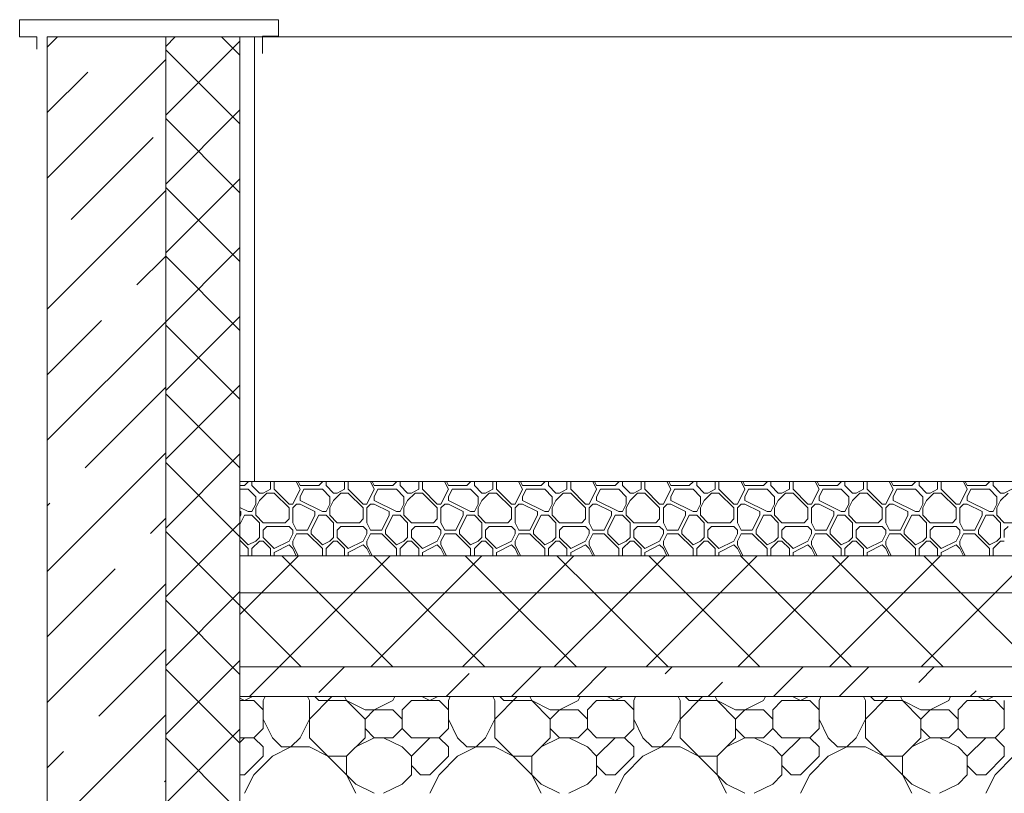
# Model space of a CAD drawing. Header units: millimetres. Extents: x 53645 to 137188, y 78097 to 135542.
# Tile 152 of 256: x 90982 to 92310, y 109860 to 110903. Entities that reach past the tile are written whole.
import ezdxf

# ---------------------------------------------------------------- set-up
doc = ezdxf.new("R2010")
doc.units = ezdxf.units.MM
doc.layers.add('hatch', color=7, linetype='Continuous', lineweight=5)
doc.layers.add('Wall2', color=40, linetype='Continuous', lineweight=5)

msp = doc.modelspace()

# ---------------------------------------------------------------- linework, layer by layer
at = {"layer": 'hatch', "color": 251, "lineweight": 0, "ltscale": 100}
for points in [[(91018.8, 110866.1), (91032.8, 110880)], [(91018.8, 110689.3), (91178.8, 110849.3)], [(91018.8, 110777.7), (91073.6, 110832.4)], [(91051.5, 110633.6), (91162, 110744)], [(91018.8, 110512.5), (91178.8, 110672.5)], [(91139.9, 110545.2), (91178.8, 110584.1)], [(91018.8, 110424.1), (91092.2, 110497.4)], [(91018.8, 110335.7), (91178.8, 110495.7)], [(91070.1, 110298.6), (91178.8, 110407.3)], [(91018.8, 110158.9), (91178.8, 110318.9)], [(91018.8, 110247.3), (91022.4, 110250.8)], [(91158.5, 110210.2), (91178.8, 110230.6)], [(91018.8, 110070.6), (91110.7, 110162.4)], [(91018.8, 109982.2), (91178.8, 110142.2)], [(91088.6, 109963.6), (91178.8, 110053.8)], [(91018.8, 109805.4), (91178.8, 109965.4)], [(91018.8, 109893.8), (91040.9, 109915.8)], [(91177, 109875.2), (91178.8, 109877)]]:
    msp.add_lwpolyline(points, dxfattribs=at)
at = {"layer": 'hatch', "color": 251, "ltscale": 100}
for points in [[(91018.8, 110880), (91178.8, 110880)], [(91178.8, 110880), (91178.8, 109760)], [(91278.8, 110180), (91278.8, 110280)], [(91285.2, 110274.6), (91290.2, 110279.6)], [(91290.2, 110279.6), (91290.2, 110280)], [(91295.2, 110274.6), (91295.2, 110280)], [(91320.2, 110269.6), (91320.2, 110280)], [(91325.2, 110269.6), (91325.2, 110280)], [(91360.2, 110269.6), (91355, 110280)], [(91360.2, 110274.6), (91357.5, 110280)], [(91385.2, 110274.6), (91390.2, 110279.6)], [(91390.2, 110279.6), (91390.2, 110280)], [(91395.2, 110274.6), (91395.2, 110280)], [(91420.2, 110269.6), (91420.2, 110280)], [(91425.2, 110269.6), (91425.2, 110280)], [(91460.2, 110269.6), (91455, 110280)], [(91460.2, 110274.6), (91457.5, 110280)], [(91485.2, 110274.6), (91490.2, 110279.6)], [(91490.2, 110279.6), (91490.2, 110280)], [(91495.2, 110274.6), (91495.2, 110280)], [(91520.2, 110269.6), (91520.2, 110280)], [(91525.2, 110269.6), (91525.2, 110280)], [(91560.2, 110269.6), (91555, 110280)], [(91560.2, 110274.6), (91557.5, 110280)], [(91585.2, 110274.6), (91590.2, 110279.6)], [(91590.2, 110279.6), (91590.2, 110280)], [(91595.2, 110274.6), (91595.2, 110280)], [(91620.2, 110269.6), (91620.2, 110280)], [(91625.2, 110269.6), (91625.2, 110280)], [(91660.2, 110269.6), (91655, 110280)], [(91660.2, 110274.6), (91657.5, 110280)], [(91685.2, 110274.6), (91690.2, 110279.6)], [(91690.2, 110279.6), (91690.2, 110280)], [(91695.2, 110274.6), (91695.2, 110280)], [(91720.2, 110269.6), (91720.2, 110280)], [(91725.2, 110269.6), (91725.2, 110280)], [(91760.2, 110269.6), (91755, 110280)], [(91760.2, 110274.6), (91757.5, 110280)], [(91785.2, 110274.6), (91790.2, 110279.6)], [(91790.2, 110279.6), (91790.2, 110280)], [(91795.2, 110274.6), (91795.2, 110280)], [(91820.2, 110269.6), (91820.2, 110280)], [(91825.2, 110269.6), (91825.2, 110280)], [(91860.2, 110269.6), (91855, 110280)], [(91860.2, 110274.6), (91857.5, 110280)], [(91885.2, 110274.6), (91890.2, 110279.6)], [(91890.2, 110279.6), (91890.2, 110280)], [(91895.2, 110274.6), (91895.2, 110280)], [(91920.2, 110269.6), (91920.2, 110280)], [(91925.2, 110269.6), (91925.2, 110280)], [(91960.2, 110269.6), (91955, 110280)], [(91960.2, 110274.6), (91957.5, 110280)], [(91985.2, 110274.6), (91990.2, 110279.6)], [(91990.2, 110279.6), (91990.2, 110280)], [(91995.2, 110274.6), (91995.2, 110280)], [(92020.2, 110269.6), (92020.2, 110280)], [(92025.2, 110269.6), (92025.2, 110280)], [(92060.2, 110269.6), (92055, 110280)], [(92060.2, 110274.6), (92057.5, 110280)], [(92085.2, 110274.6), (92090.2, 110279.6)], [(92090.2, 110279.6), (92090.2, 110280)], [(92095.2, 110274.6), (92095.2, 110280)], [(92120.2, 110269.6), (92120.2, 110280)], [(92125.2, 110269.6), (92125.2, 110280)], [(92160.2, 110269.6), (92155, 110280)], [(92160.2, 110274.6), (92157.5, 110280)], [(92185.2, 110274.6), (92190.2, 110279.6)], [(92190.2, 110279.6), (92190.2, 110280)], [(92195.2, 110274.6), (92195.2, 110280)], [(92220.2, 110269.6), (92220.2, 110280)], [(92225.2, 110269.6), (92225.2, 110280)], [(92260.2, 110269.6), (92255, 110280)], [(92260.2, 110274.6), (92257.5, 110280)], [(92285.2, 110274.6), (92290.2, 110279.6)], [(92290.2, 110279.6), (92290.2, 110280)], [(92295.2, 110274.6), (92295.2, 110280)], [(91278.8, 110274.6), (91285.2, 110274.6)], [(91278.8, 110269.6), (91290.2, 110269.6)], [(91300.2, 110259.6), (91290.2, 110269.6)], [(91305.2, 110264.6), (91295.2, 110274.6)], [(91310.2, 110264.6), (91320.2, 110269.6)], [(91345.2, 110249.6), (91325.2, 110269.6)], [(91350.2, 110249.6), (91360.2, 110269.6)], [(91360.2, 110274.6), (91385.2, 110274.6)], [(91360.2, 110259.6), (91365.2, 110269.6)], [(91365.2, 110269.6), (91390.2, 110269.6)], [(91400.2, 110259.6), (91390.2, 110269.6)], [(91405.2, 110264.6), (91395.2, 110274.6)], [(91410.2, 110264.6), (91420.2, 110269.6)], [(91445.2, 110249.6), (91425.2, 110269.6)], [(91450.2, 110249.6), (91460.2, 110269.6)], [(91460.2, 110274.6), (91485.2, 110274.6)], [(91460.2, 110259.6), (91465.2, 110269.6)], [(91465.2, 110269.6), (91490.2, 110269.6)], [(91500.2, 110259.6), (91490.2, 110269.6)], [(91505.2, 110264.6), (91495.2, 110274.6)], [(91510.2, 110264.6), (91520.2, 110269.6)], [(91545.2, 110249.6), (91525.2, 110269.6)], [(91550.2, 110249.6), (91560.2, 110269.6)], [(91560.2, 110274.6), (91585.2, 110274.6)], [(91560.2, 110259.6), (91565.2, 110269.6)], [(91565.2, 110269.6), (91590.2, 110269.6)], [(91600.2, 110259.6), (91590.2, 110269.6)], [(91605.2, 110264.6), (91595.2, 110274.6)], [(91610.2, 110264.6), (91620.2, 110269.6)], [(91645.2, 110249.6), (91625.2, 110269.6)], [(91650.2, 110249.6), (91660.2, 110269.6)], [(91660.2, 110274.6), (91685.2, 110274.6)], [(91660.2, 110259.6), (91665.2, 110269.6)], [(91665.2, 110269.6), (91690.2, 110269.6)], [(91700.2, 110259.6), (91690.2, 110269.6)], [(91705.2, 110264.6), (91695.2, 110274.6)], [(91710.2, 110264.6), (91720.2, 110269.6)], [(91745.2, 110249.6), (91725.2, 110269.6)], [(91750.2, 110249.6), (91760.2, 110269.6)], [(91760.2, 110274.6), (91785.2, 110274.6)], [(91760.2, 110259.6), (91765.2, 110269.6)], [(91765.2, 110269.6), (91790.2, 110269.6)], [(91800.2, 110259.6), (91790.2, 110269.6)], [(91805.2, 110264.6), (91795.2, 110274.6)], [(91810.2, 110264.6), (91820.2, 110269.6)], [(91845.2, 110249.6), (91825.2, 110269.6)], [(91850.2, 110249.6), (91860.2, 110269.6)], [(91860.2, 110274.6), (91885.2, 110274.6)], [(91860.2, 110259.6), (91865.2, 110269.6)], [(91865.2, 110269.6), (91890.2, 110269.6)], [(91900.2, 110259.6), (91890.2, 110269.6)], [(91905.2, 110264.6), (91895.2, 110274.6)], [(91910.2, 110264.6), (91920.2, 110269.6)], [(91945.2, 110249.6), (91925.2, 110269.6)], [(91950.2, 110249.6), (91960.2, 110269.6)], [(91960.2, 110274.6), (91985.2, 110274.6)], [(91960.2, 110259.6), (91965.2, 110269.6)], [(91965.2, 110269.6), (91990.2, 110269.6)], [(92000.2, 110259.6), (91990.2, 110269.6)], [(92005.2, 110264.6), (91995.2, 110274.6)], [(92010.2, 110264.6), (92020.2, 110269.6)], [(92045.2, 110249.6), (92025.2, 110269.6)], [(92050.2, 110249.6), (92060.2, 110269.6)], [(92060.2, 110274.6), (92085.2, 110274.6)], [(92060.2, 110259.6), (92065.2, 110269.6)], [(92065.2, 110269.6), (92090.2, 110269.6)], [(92100.2, 110259.6), (92090.2, 110269.6)], [(92105.2, 110264.6), (92095.2, 110274.6)], [(92110.2, 110264.6), (92120.2, 110269.6)], [(92145.2, 110249.6), (92125.2, 110269.6)], [(92150.2, 110249.6), (92160.2, 110269.6)], [(92160.2, 110274.6), (92185.2, 110274.6)], [(92160.2, 110259.6), (92165.2, 110269.6)], [(92165.2, 110269.6), (92190.2, 110269.6)], [(92200.2, 110259.6), (92190.2, 110269.6)], [(92205.2, 110264.6), (92195.2, 110274.6)], [(92210.2, 110264.6), (92220.2, 110269.6)], [(92245.2, 110249.6), (92225.2, 110269.6)], [(92250.2, 110249.6), (92260.2, 110269.6)], [(92260.2, 110274.6), (92285.2, 110274.6)], [(92260.2, 110259.6), (92265.2, 110269.6)], [(92265.2, 110269.6), (92290.2, 110269.6)], [(92300.2, 110259.6), (92290.2, 110269.6)], [(92305.2, 110264.6), (92295.2, 110274.6)], [(92310.2, 110264.6), (92320.2, 110269.6)], [(91300.2, 110249.6), (91300.2, 110259.6)], [(91300.2, 110244.6), (91305.2, 110254.6)], [(91305.2, 110264.6), (91310.2, 110264.6)], [(91305.2, 110254.6), (91315.2, 110264.6)], [(91315.2, 110264.6), (91325.2, 110264.6)], [(91345.2, 110244.6), (91325.2, 110264.6)], [(91360.2, 110254.6), (91360.2, 110259.6)], [(91390.2, 110239.6), (91360.2, 110254.6)], [(91400.2, 110249.6), (91400.2, 110259.6)], [(91400.2, 110244.6), (91405.2, 110254.6)], [(91405.2, 110264.6), (91410.2, 110264.6)], [(91405.2, 110254.6), (91415.2, 110264.6)], [(91415.2, 110264.6), (91425.2, 110264.6)], [(91445.2, 110244.6), (91425.2, 110264.6)], [(91460.2, 110254.6), (91460.2, 110259.6)], [(91490.2, 110239.6), (91460.2, 110254.6)], [(91500.2, 110249.6), (91500.2, 110259.6)], [(91500.2, 110244.6), (91505.2, 110254.6)], [(91505.2, 110264.6), (91510.2, 110264.6)], [(91505.2, 110254.6), (91515.2, 110264.6)], [(91515.2, 110264.6), (91525.2, 110264.6)], [(91545.2, 110244.6), (91525.2, 110264.6)], [(91560.2, 110254.6), (91560.2, 110259.6)], [(91590.2, 110239.6), (91560.2, 110254.6)], [(91600.2, 110249.6), (91600.2, 110259.6)], [(91600.2, 110244.6), (91605.2, 110254.6)], [(91605.2, 110264.6), (91610.2, 110264.6)], [(91605.2, 110254.6), (91615.2, 110264.6)], [(91615.2, 110264.6), (91625.2, 110264.6)], [(91645.2, 110244.6), (91625.2, 110264.6)], [(91660.2, 110254.6), (91660.2, 110259.6)], [(91690.2, 110239.6), (91660.2, 110254.6)], [(91700.2, 110249.6), (91700.2, 110259.6)], [(91700.2, 110244.6), (91705.2, 110254.6)], [(91705.2, 110264.6), (91710.2, 110264.6)], [(91705.2, 110254.6), (91715.2, 110264.6)], [(91715.2, 110264.6), (91725.2, 110264.6)], [(91745.2, 110244.6), (91725.2, 110264.6)], [(91760.2, 110254.6), (91760.2, 110259.6)], [(91790.2, 110239.6), (91760.2, 110254.6)], [(91800.2, 110249.6), (91800.2, 110259.6)], [(91800.2, 110244.6), (91805.2, 110254.6)], [(91805.2, 110264.6), (91810.2, 110264.6)], [(91805.2, 110254.6), (91815.2, 110264.6)], [(91815.2, 110264.6), (91825.2, 110264.6)], [(91845.2, 110244.6), (91825.2, 110264.6)], [(91860.2, 110254.6), (91860.2, 110259.6)], [(91890.2, 110239.6), (91860.2, 110254.6)], [(91900.2, 110249.6), (91900.2, 110259.6)], [(91900.2, 110244.6), (91905.2, 110254.6)], [(91905.2, 110264.6), (91910.2, 110264.6)], [(91905.2, 110254.6), (91915.2, 110264.6)], [(91915.2, 110264.6), (91925.2, 110264.6)], [(91945.2, 110244.6), (91925.2, 110264.6)], [(91960.2, 110254.6), (91960.2, 110259.6)], [(91990.2, 110239.6), (91960.2, 110254.6)], [(92000.2, 110249.6), (92000.2, 110259.6)], [(92000.2, 110244.6), (92005.2, 110254.6)], [(92005.2, 110264.6), (92010.2, 110264.6)], [(92005.2, 110254.6), (92015.2, 110264.6)], [(92015.2, 110264.6), (92025.2, 110264.6)], [(92045.2, 110244.6), (92025.2, 110264.6)], [(92060.2, 110254.6), (92060.2, 110259.6)], [(92090.2, 110239.6), (92060.2, 110254.6)], [(92100.2, 110249.6), (92100.2, 110259.6)], [(92100.2, 110244.6), (92105.2, 110254.6)], [(92105.2, 110264.6), (92110.2, 110264.6)], [(92105.2, 110254.6), (92115.2, 110264.6)], [(92115.2, 110264.6), (92125.2, 110264.6)], [(92145.2, 110244.6), (92125.2, 110264.6)], [(92160.2, 110254.6), (92160.2, 110259.6)], [(92190.2, 110239.6), (92160.2, 110254.6)], [(92200.2, 110249.6), (92200.2, 110259.6)], [(92200.2, 110244.6), (92205.2, 110254.6)], [(92205.2, 110264.6), (92210.2, 110264.6)], [(92205.2, 110254.6), (92215.2, 110264.6)], [(92215.2, 110264.6), (92225.2, 110264.6)], [(92245.2, 110244.6), (92225.2, 110264.6)], [(92260.2, 110254.6), (92260.2, 110259.6)], [(92290.2, 110239.6), (92260.2, 110254.6)], [(92300.2, 110249.6), (92300.2, 110259.6)], [(92300.2, 110244.6), (92305.2, 110254.6)], [(92305.2, 110264.6), (92310.2, 110264.6)], [(92305.2, 110254.6), (92315.2, 110264.6)], [(91290.2, 110239.6), (91278.8, 110245.3)], [(91280.2, 110239.6), (91278.8, 110240.3)], [(91280.2, 110234.6), (91280.2, 110239.6)], [(91290.2, 110239.6), (91295.2, 110239.6)], [(91295.2, 110239.6), (91300.2, 110249.6)], [(91295.2, 110239.6), (91300.2, 110249.6)], [(91300.2, 110234.6), (91300.2, 110244.6)], [(91345.2, 110249.6), (91350.2, 110249.6)], [(91345.2, 110229.6), (91345.2, 110244.6)], [(91350.2, 110244.6), (91355.2, 110249.6)], [(91350.2, 110224.6), (91350.2, 110244.6)], [(91355.2, 110249.6), (91360.2, 110249.6)], [(91380.2, 110239.6), (91360.2, 110249.6)], [(91380.2, 110234.6), (91380.2, 110239.6)], [(91390.2, 110239.6), (91395.2, 110239.6)], [(91395.2, 110239.6), (91400.2, 110249.6)], [(91395.2, 110239.6), (91400.2, 110249.6)], [(91400.2, 110234.6), (91400.2, 110244.6)], [(91445.2, 110249.6), (91450.2, 110249.6)], [(91445.2, 110229.6), (91445.2, 110244.6)], [(91450.2, 110244.6), (91455.2, 110249.6)], [(91450.2, 110224.6), (91450.2, 110244.6)], [(91455.2, 110249.6), (91460.2, 110249.6)], [(91480.2, 110239.6), (91460.2, 110249.6)], [(91480.2, 110234.6), (91480.2, 110239.6)], [(91490.2, 110239.6), (91495.2, 110239.6)], [(91495.2, 110239.6), (91500.2, 110249.6)], [(91495.2, 110239.6), (91500.2, 110249.6)], [(91500.2, 110234.6), (91500.2, 110244.6)], [(91545.2, 110249.6), (91550.2, 110249.6)], [(91545.2, 110229.6), (91545.2, 110244.6)], [(91550.2, 110244.6), (91555.2, 110249.6)], [(91550.2, 110224.6), (91550.2, 110244.6)], [(91555.2, 110249.6), (91560.2, 110249.6)], [(91580.2, 110239.6), (91560.2, 110249.6)], [(91580.2, 110234.6), (91580.2, 110239.6)], [(91590.2, 110239.6), (91595.2, 110239.6)], [(91595.2, 110239.6), (91600.2, 110249.6)], [(91595.2, 110239.6), (91600.2, 110249.6)], [(91600.2, 110234.6), (91600.2, 110244.6)], [(91645.2, 110249.6), (91650.2, 110249.6)], [(91645.2, 110229.6), (91645.2, 110244.6)], [(91650.2, 110244.6), (91655.2, 110249.6)], [(91650.2, 110224.6), (91650.2, 110244.6)], [(91655.2, 110249.6), (91660.2, 110249.6)], [(91680.2, 110239.6), (91660.2, 110249.6)], [(91680.2, 110234.6), (91680.2, 110239.6)], [(91690.2, 110239.6), (91695.2, 110239.6)], [(91695.2, 110239.6), (91700.2, 110249.6)], [(91695.2, 110239.6), (91700.2, 110249.6)], [(91700.2, 110234.6), (91700.2, 110244.6)], [(91745.2, 110249.6), (91750.2, 110249.6)], [(91745.2, 110229.6), (91745.2, 110244.6)], [(91750.2, 110244.6), (91755.2, 110249.6)], [(91750.2, 110224.6), (91750.2, 110244.6)], [(91755.2, 110249.6), (91760.2, 110249.6)], [(91780.2, 110239.6), (91760.2, 110249.6)], [(91780.2, 110234.6), (91780.2, 110239.6)], [(91790.2, 110239.6), (91795.2, 110239.6)], [(91795.2, 110239.6), (91800.2, 110249.6)], [(91795.2, 110239.6), (91800.2, 110249.6)], [(91800.2, 110234.6), (91800.2, 110244.6)], [(91845.2, 110249.6), (91850.2, 110249.6)], [(91845.2, 110229.6), (91845.2, 110244.6)], [(91850.2, 110244.6), (91855.2, 110249.6)], [(91850.2, 110224.6), (91850.2, 110244.6)], [(91855.2, 110249.6), (91860.2, 110249.6)], [(91880.2, 110239.6), (91860.2, 110249.6)], [(91880.2, 110234.6), (91880.2, 110239.6)], [(91890.2, 110239.6), (91895.2, 110239.6)], [(91895.2, 110239.6), (91900.2, 110249.6)], [(91895.2, 110239.6), (91900.2, 110249.6)], [(91900.2, 110234.6), (91900.2, 110244.6)], [(91945.2, 110249.6), (91950.2, 110249.6)], [(91945.2, 110229.6), (91945.2, 110244.6)], [(91950.2, 110244.6), (91955.2, 110249.6)], [(91950.2, 110224.6), (91950.2, 110244.6)], [(91955.2, 110249.6), (91960.2, 110249.6)], [(91980.2, 110239.6), (91960.2, 110249.6)], [(91980.2, 110234.6), (91980.2, 110239.6)], [(91990.2, 110239.6), (91995.2, 110239.6)], [(91995.2, 110239.6), (92000.2, 110249.6)], [(91995.2, 110239.6), (92000.2, 110249.6)], [(92000.2, 110234.6), (92000.2, 110244.6)], [(92045.2, 110249.6), (92050.2, 110249.6)], [(92045.2, 110229.6), (92045.2, 110244.6)], [(92050.2, 110244.6), (92055.2, 110249.6)], [(92050.2, 110224.6), (92050.2, 110244.6)], [(92055.2, 110249.6), (92060.2, 110249.6)], [(92080.2, 110239.6), (92060.2, 110249.6)], [(92080.2, 110234.6), (92080.2, 110239.6)], [(92090.2, 110239.6), (92095.2, 110239.6)], [(92095.2, 110239.6), (92100.2, 110249.6)], [(92095.2, 110239.6), (92100.2, 110249.6)], [(92100.2, 110234.6), (92100.2, 110244.6)], [(92145.2, 110249.6), (92150.2, 110249.6)], [(92145.2, 110229.6), (92145.2, 110244.6)], [(92150.2, 110244.6), (92155.2, 110249.6)], [(92150.2, 110224.6), (92150.2, 110244.6)], [(92155.2, 110249.6), (92160.2, 110249.6)], [(92180.2, 110239.6), (92160.2, 110249.6)], [(92180.2, 110234.6), (92180.2, 110239.6)], [(92190.2, 110239.6), (92195.2, 110239.6)], [(92195.2, 110239.6), (92200.2, 110249.6)], [(92195.2, 110239.6), (92200.2, 110249.6)], [(92200.2, 110234.6), (92200.2, 110244.6)], [(92245.2, 110249.6), (92250.2, 110249.6)], [(92245.2, 110229.6), (92245.2, 110244.6)], [(92250.2, 110244.6), (92255.2, 110249.6)], [(92250.2, 110224.6), (92250.2, 110244.6)], [(92255.2, 110249.6), (92260.2, 110249.6)], [(92280.2, 110239.6), (92260.2, 110249.6)], [(92280.2, 110234.6), (92280.2, 110239.6)], [(92290.2, 110239.6), (92295.2, 110239.6)], [(92295.2, 110239.6), (92300.2, 110249.6)], [(92295.2, 110239.6), (92300.2, 110249.6)], [(92300.2, 110234.6), (92300.2, 110244.6)], [(91278.8, 110222), (91285.2, 110234.6)], [(91278.8, 110232), (91280.2, 110234.6)], [(91285.2, 110234.6), (91295.2, 110234.6)], [(91305.2, 110224.6), (91295.2, 110234.6)], [(91310.2, 110224.6), (91300.2, 110234.6)], [(91340.2, 110224.6), (91345.2, 110229.6)], [(91370.2, 110214.6), (91380.2, 110234.6)], [(91375.2, 110214.6), (91385.2, 110234.6)], [(91385.2, 110234.6), (91395.2, 110234.6)], [(91405.2, 110224.6), (91395.2, 110234.6)], [(91410.2, 110224.6), (91400.2, 110234.6)], [(91440.2, 110224.6), (91445.2, 110229.6)], [(91470.2, 110214.6), (91480.2, 110234.6)], [(91475.2, 110214.6), (91485.2, 110234.6)], [(91485.2, 110234.6), (91495.2, 110234.6)], [(91505.2, 110224.6), (91495.2, 110234.6)], [(91510.2, 110224.6), (91500.2, 110234.6)], [(91540.2, 110224.6), (91545.2, 110229.6)], [(91570.2, 110214.6), (91580.2, 110234.6)], [(91575.2, 110214.6), (91585.2, 110234.6)], [(91585.2, 110234.6), (91595.2, 110234.6)], [(91605.2, 110224.6), (91595.2, 110234.6)], [(91610.2, 110224.6), (91600.2, 110234.6)], [(91640.2, 110224.6), (91645.2, 110229.6)], [(91670.2, 110214.6), (91680.2, 110234.6)], [(91675.2, 110214.6), (91685.2, 110234.6)], [(91685.2, 110234.6), (91695.2, 110234.6)], [(91705.2, 110224.6), (91695.2, 110234.6)], [(91710.2, 110224.6), (91700.2, 110234.6)], [(91740.2, 110224.6), (91745.2, 110229.6)], [(91770.2, 110214.6), (91780.2, 110234.6)], [(91775.2, 110214.6), (91785.2, 110234.6)], [(91785.2, 110234.6), (91795.2, 110234.6)], [(91805.2, 110224.6), (91795.2, 110234.6)], [(91810.2, 110224.6), (91800.2, 110234.6)], [(91840.2, 110224.6), (91845.2, 110229.6)], [(91870.2, 110214.6), (91880.2, 110234.6)], [(91875.2, 110214.6), (91885.2, 110234.6)], [(91885.2, 110234.6), (91895.2, 110234.6)], [(91905.2, 110224.6), (91895.2, 110234.6)], [(91910.2, 110224.6), (91900.2, 110234.6)], [(91940.2, 110224.6), (91945.2, 110229.6)], [(91970.2, 110214.6), (91980.2, 110234.6)], [(91975.2, 110214.6), (91985.2, 110234.6)], [(91985.2, 110234.6), (91995.2, 110234.6)], [(92005.2, 110224.6), (91995.2, 110234.6)], [(92010.2, 110224.6), (92000.2, 110234.6)], [(92040.2, 110224.6), (92045.2, 110229.6)], [(92070.2, 110214.6), (92080.2, 110234.6)], [(92075.2, 110214.6), (92085.2, 110234.6)], [(92085.2, 110234.6), (92095.2, 110234.6)], [(92105.2, 110224.6), (92095.2, 110234.6)], [(92110.2, 110224.6), (92100.2, 110234.6)], [(92140.2, 110224.6), (92145.2, 110229.6)], [(92170.2, 110214.6), (92180.2, 110234.6)], [(92175.2, 110214.6), (92185.2, 110234.6)], [(92185.2, 110234.6), (92195.2, 110234.6)], [(92205.2, 110224.6), (92195.2, 110234.6)], [(92210.2, 110224.6), (92200.2, 110234.6)], [(92240.2, 110224.6), (92245.2, 110229.6)], [(92270.2, 110214.6), (92280.2, 110234.6)], [(92275.2, 110214.6), (92285.2, 110234.6)], [(92285.2, 110234.6), (92295.2, 110234.6)], [(92305.2, 110224.6), (92295.2, 110234.6)], [(92310.2, 110224.6), (92300.2, 110234.6)], [(91305.2, 110204.6), (91305.2, 110224.6)], [(91310.2, 110224.6), (91340.2, 110224.6)], [(91310.2, 110214.6), (91315.2, 110219.6)], [(91310.2, 110204.6), (91310.2, 110214.6)], [(91315.2, 110219.6), (91345.2, 110219.6)], [(91350.2, 110214.6), (91345.2, 110219.6)], [(91355.2, 110214.6), (91350.2, 110224.6)], [(91350.2, 110209.6), (91350.2, 110214.6)], [(91355.2, 110214.6), (91370.2, 110214.6)], [(91375.2, 110209.6), (91375.2, 110214.6)], [(91405.2, 110204.6), (91405.2, 110224.6)], [(91410.2, 110224.6), (91440.2, 110224.6)], [(91410.2, 110214.6), (91415.2, 110219.6)], [(91410.2, 110204.6), (91410.2, 110214.6)], [(91415.2, 110219.6), (91445.2, 110219.6)], [(91450.2, 110214.6), (91445.2, 110219.6)], [(91455.2, 110214.6), (91450.2, 110224.6)], [(91450.2, 110209.6), (91450.2, 110214.6)], [(91455.2, 110214.6), (91470.2, 110214.6)], [(91475.2, 110209.6), (91475.2, 110214.6)], [(91505.2, 110204.6), (91505.2, 110224.6)], [(91510.2, 110224.6), (91540.2, 110224.6)], [(91510.2, 110214.6), (91515.2, 110219.6)], [(91510.2, 110204.6), (91510.2, 110214.6)], [(91515.2, 110219.6), (91545.2, 110219.6)], [(91550.2, 110214.6), (91545.2, 110219.6)], [(91555.2, 110214.6), (91550.2, 110224.6)], [(91550.2, 110209.6), (91550.2, 110214.6)], [(91555.2, 110214.6), (91570.2, 110214.6)], [(91575.2, 110209.6), (91575.2, 110214.6)], [(91605.2, 110204.6), (91605.2, 110224.6)], [(91610.2, 110224.6), (91640.2, 110224.6)], [(91610.2, 110214.6), (91615.2, 110219.6)], [(91610.2, 110204.6), (91610.2, 110214.6)], [(91615.2, 110219.6), (91645.2, 110219.6)], [(91650.2, 110214.6), (91645.2, 110219.6)], [(91655.2, 110214.6), (91650.2, 110224.6)], [(91650.2, 110209.6), (91650.2, 110214.6)], [(91655.2, 110214.6), (91670.2, 110214.6)], [(91675.2, 110209.6), (91675.2, 110214.6)], [(91705.2, 110204.6), (91705.2, 110224.6)], [(91710.2, 110224.6), (91740.2, 110224.6)], [(91710.2, 110214.6), (91715.2, 110219.6)], [(91710.2, 110204.6), (91710.2, 110214.6)], [(91715.2, 110219.6), (91745.2, 110219.6)], [(91750.2, 110214.6), (91745.2, 110219.6)], [(91755.2, 110214.6), (91750.2, 110224.6)], [(91750.2, 110209.6), (91750.2, 110214.6)], [(91755.2, 110214.6), (91770.2, 110214.6)], [(91775.2, 110209.6), (91775.2, 110214.6)], [(91805.2, 110204.6), (91805.2, 110224.6)], [(91810.2, 110224.6), (91840.2, 110224.6)], [(91810.2, 110214.6), (91815.2, 110219.6)], [(91810.2, 110204.6), (91810.2, 110214.6)], [(91815.2, 110219.6), (91845.2, 110219.6)], [(91850.2, 110214.6), (91845.2, 110219.6)], [(91855.2, 110214.6), (91850.2, 110224.6)], [(91850.2, 110209.6), (91850.2, 110214.6)], [(91855.2, 110214.6), (91870.2, 110214.6)], [(91875.2, 110209.6), (91875.2, 110214.6)], [(91905.2, 110204.6), (91905.2, 110224.6)], [(91910.2, 110224.6), (91940.2, 110224.6)], [(91910.2, 110214.6), (91915.2, 110219.6)], [(91910.2, 110204.6), (91910.2, 110214.6)], [(91915.2, 110219.6), (91945.2, 110219.6)], [(91950.2, 110214.6), (91945.2, 110219.6)], [(91955.2, 110214.6), (91950.2, 110224.6)], [(91950.2, 110209.6), (91950.2, 110214.6)], [(91955.2, 110214.6), (91970.2, 110214.6)], [(91975.2, 110209.6), (91975.2, 110214.6)], [(92005.2, 110204.6), (92005.2, 110224.6)], [(92010.2, 110224.6), (92040.2, 110224.6)], [(92010.2, 110214.6), (92015.2, 110219.6)], [(92010.2, 110204.6), (92010.2, 110214.6)], [(92015.2, 110219.6), (92045.2, 110219.6)], [(92050.2, 110214.6), (92045.2, 110219.6)], [(92055.2, 110214.6), (92050.2, 110224.6)], [(92050.2, 110209.6), (92050.2, 110214.6)], [(92055.2, 110214.6), (92070.2, 110214.6)], [(92075.2, 110209.6), (92075.2, 110214.6)], [(92105.2, 110204.6), (92105.2, 110224.6)], [(92110.2, 110224.6), (92140.2, 110224.6)], [(92110.2, 110214.6), (92115.2, 110219.6)], [(92110.2, 110204.6), (92110.2, 110214.6)], [(92115.2, 110219.6), (92145.2, 110219.6)], [(92150.2, 110214.6), (92145.2, 110219.6)], [(92155.2, 110214.6), (92150.2, 110224.6)], [(92150.2, 110209.6), (92150.2, 110214.6)], [(92155.2, 110214.6), (92170.2, 110214.6)], [(92175.2, 110209.6), (92175.2, 110214.6)], [(92205.2, 110204.6), (92205.2, 110224.6)], [(92210.2, 110224.6), (92240.2, 110224.6)], [(92210.2, 110214.6), (92215.2, 110219.6)], [(92210.2, 110204.6), (92210.2, 110214.6)], [(92215.2, 110219.6), (92245.2, 110219.6)], [(92250.2, 110214.6), (92245.2, 110219.6)], [(92255.2, 110214.6), (92250.2, 110224.6)], [(92250.2, 110209.6), (92250.2, 110214.6)], [(92255.2, 110214.6), (92270.2, 110214.6)], [(92275.2, 110209.6), (92275.2, 110214.6)], [(92305.2, 110204.6), (92305.2, 110224.6)], [(92310.2, 110224.6), (92340.2, 110224.6)], [(92310.2, 110214.6), (92315.2, 110219.6)], [(92310.2, 110204.6), (92310.2, 110214.6)], [(91290.2, 110194.6), (91278.8, 110205.9)], [(91290.2, 110189.6), (91278.8, 110200.9)], [(91290.2, 110194.6), (91300.2, 110199.6)], [(91295.2, 110189.6), (91305.2, 110199.6)], [(91300.2, 110199.6), (91305.2, 110204.6)], [(91305.2, 110199.6), (91310.2, 110199.6)], [(91325.2, 110189.6), (91310.2, 110204.6)], [(91320.2, 110189.6), (91310.2, 110199.6)], [(91325.2, 110189.6), (91345.2, 110199.6)], [(91345.2, 110199.6), (91350.2, 110209.6)], [(91350.2, 110199.6), (91355.2, 110209.6)], [(91350.2, 110194.6), (91350.2, 110199.6)], [(91355.2, 110209.6), (91370.2, 110209.6)], [(91390.2, 110189.6), (91370.2, 110209.6)], [(91390.2, 110194.6), (91375.2, 110209.6)], [(91390.2, 110194.6), (91400.2, 110199.6)], [(91395.2, 110189.6), (91405.2, 110199.6)], [(91400.2, 110199.6), (91405.2, 110204.6)], [(91405.2, 110199.6), (91410.2, 110199.6)], [(91425.2, 110189.6), (91410.2, 110204.6)], [(91420.2, 110189.6), (91410.2, 110199.6)], [(91425.2, 110189.6), (91445.2, 110199.6)], [(91445.2, 110199.6), (91450.2, 110209.6)], [(91450.2, 110199.6), (91455.2, 110209.6)], [(91450.2, 110194.6), (91450.2, 110199.6)], [(91455.2, 110209.6), (91470.2, 110209.6)], [(91490.2, 110189.6), (91470.2, 110209.6)], [(91490.2, 110194.6), (91475.2, 110209.6)], [(91490.2, 110194.6), (91500.2, 110199.6)], [(91495.2, 110189.6), (91505.2, 110199.6)], [(91500.2, 110199.6), (91505.2, 110204.6)], [(91505.2, 110199.6), (91510.2, 110199.6)], [(91525.2, 110189.6), (91510.2, 110204.6)], [(91520.2, 110189.6), (91510.2, 110199.6)], [(91525.2, 110189.6), (91545.2, 110199.6)], [(91545.2, 110199.6), (91550.2, 110209.6)], [(91550.2, 110199.6), (91555.2, 110209.6)], [(91550.2, 110194.6), (91550.2, 110199.6)], [(91555.2, 110209.6), (91570.2, 110209.6)], [(91590.2, 110189.6), (91570.2, 110209.6)], [(91590.2, 110194.6), (91575.2, 110209.6)], [(91590.2, 110194.6), (91600.2, 110199.6)], [(91595.2, 110189.6), (91605.2, 110199.6)], [(91600.2, 110199.6), (91605.2, 110204.6)], [(91605.2, 110199.6), (91610.2, 110199.6)], [(91625.2, 110189.6), (91610.2, 110204.6)], [(91620.2, 110189.6), (91610.2, 110199.6)], [(91625.2, 110189.6), (91645.2, 110199.6)], [(91645.2, 110199.6), (91650.2, 110209.6)], [(91650.2, 110199.6), (91655.2, 110209.6)], [(91650.2, 110194.6), (91650.2, 110199.6)], [(91655.2, 110209.6), (91670.2, 110209.6)], [(91690.2, 110189.6), (91670.2, 110209.6)], [(91690.2, 110194.6), (91675.2, 110209.6)], [(91690.2, 110194.6), (91700.2, 110199.6)], [(91695.2, 110189.6), (91705.2, 110199.6)], [(91700.2, 110199.6), (91705.2, 110204.6)], [(91705.2, 110199.6), (91710.2, 110199.6)], [(91725.2, 110189.6), (91710.2, 110204.6)], [(91720.2, 110189.6), (91710.2, 110199.6)], [(91725.2, 110189.6), (91745.2, 110199.6)], [(91745.2, 110199.6), (91750.2, 110209.6)], [(91750.2, 110199.6), (91755.2, 110209.6)], [(91750.2, 110194.6), (91750.2, 110199.6)], [(91755.2, 110209.6), (91770.2, 110209.6)], [(91790.2, 110189.6), (91770.2, 110209.6)], [(91790.2, 110194.6), (91775.2, 110209.6)], [(91790.2, 110194.6), (91800.2, 110199.6)], [(91795.2, 110189.6), (91805.2, 110199.6)], [(91800.2, 110199.6), (91805.2, 110204.6)], [(91805.2, 110199.6), (91810.2, 110199.6)], [(91825.2, 110189.6), (91810.2, 110204.6)], [(91820.2, 110189.6), (91810.2, 110199.6)], [(91825.2, 110189.6), (91845.2, 110199.6)], [(91845.2, 110199.6), (91850.2, 110209.6)], [(91850.2, 110199.6), (91855.2, 110209.6)], [(91850.2, 110194.6), (91850.2, 110199.6)], [(91855.2, 110209.6), (91870.2, 110209.6)], [(91890.2, 110189.6), (91870.2, 110209.6)], [(91890.2, 110194.6), (91875.2, 110209.6)], [(91890.2, 110194.6), (91900.2, 110199.6)], [(91895.2, 110189.6), (91905.2, 110199.6)], [(91900.2, 110199.6), (91905.2, 110204.6)], [(91905.2, 110199.6), (91910.2, 110199.6)], [(91925.2, 110189.6), (91910.2, 110204.6)], [(91920.2, 110189.6), (91910.2, 110199.6)], [(91925.2, 110189.6), (91945.2, 110199.6)], [(91945.2, 110199.6), (91950.2, 110209.6)], [(91950.2, 110199.6), (91955.2, 110209.6)], [(91950.2, 110194.6), (91950.2, 110199.6)], [(91955.2, 110209.6), (91970.2, 110209.6)], [(91990.2, 110189.6), (91970.2, 110209.6)], [(91990.2, 110194.6), (91975.2, 110209.6)], [(91990.2, 110194.6), (92000.2, 110199.6)], [(91995.2, 110189.6), (92005.2, 110199.6)], [(92000.2, 110199.6), (92005.2, 110204.6)], [(92005.2, 110199.6), (92010.2, 110199.6)], [(92025.2, 110189.6), (92010.2, 110204.6)], [(92020.2, 110189.6), (92010.2, 110199.6)], [(92025.2, 110189.6), (92045.2, 110199.6)], [(92045.2, 110199.6), (92050.2, 110209.6)], [(92050.2, 110199.6), (92055.2, 110209.6)], [(92050.2, 110194.6), (92050.2, 110199.6)], [(92055.2, 110209.6), (92070.2, 110209.6)], [(92090.2, 110189.6), (92070.2, 110209.6)], [(92090.2, 110194.6), (92075.2, 110209.6)], [(92090.2, 110194.6), (92100.2, 110199.6)], [(92095.2, 110189.6), (92105.2, 110199.6)], [(92100.2, 110199.6), (92105.2, 110204.6)], [(92105.2, 110199.6), (92110.2, 110199.6)], [(92125.2, 110189.6), (92110.2, 110204.6)], [(92120.2, 110189.6), (92110.2, 110199.6)], [(92125.2, 110189.6), (92145.2, 110199.6)], [(92145.2, 110199.6), (92150.2, 110209.6)], [(92150.2, 110199.6), (92155.2, 110209.6)], [(92150.2, 110194.6), (92150.2, 110199.6)], [(92155.2, 110209.6), (92170.2, 110209.6)], [(92190.2, 110189.6), (92170.2, 110209.6)], [(92190.2, 110194.6), (92175.2, 110209.6)], [(92190.2, 110194.6), (92200.2, 110199.6)], [(92195.2, 110189.6), (92205.2, 110199.6)], [(92200.2, 110199.6), (92205.2, 110204.6)], [(92205.2, 110199.6), (92210.2, 110199.6)], [(92225.2, 110189.6), (92210.2, 110204.6)], [(92220.2, 110189.6), (92210.2, 110199.6)], [(92225.2, 110189.6), (92245.2, 110199.6)], [(92245.2, 110199.6), (92250.2, 110209.6)], [(92250.2, 110199.6), (92255.2, 110209.6)], [(92250.2, 110194.6), (92250.2, 110199.6)], [(92255.2, 110209.6), (92270.2, 110209.6)], [(92290.2, 110189.6), (92270.2, 110209.6)], [(92290.2, 110194.6), (92275.2, 110209.6)], [(92290.2, 110194.6), (92300.2, 110199.6)], [(92295.2, 110189.6), (92305.2, 110199.6)], [(92300.2, 110199.6), (92305.2, 110204.6)], [(92305.2, 110199.6), (92310.2, 110199.6)], [(91290.2, 110180), (91290.2, 110189.6)], [(91295.2, 110180), (91295.2, 110189.6)], [(91320.2, 110180), (91320.2, 110189.6)], [(91325.2, 110184.6), (91345.2, 110194.6)], [(91350.2, 110189.6), (91345.2, 110194.6)], [(91357.5, 110180), (91350.2, 110194.6)], [(91355, 110180), (91350.2, 110189.6)], [(91390.2, 110180), (91390.2, 110189.6)], [(91395.2, 110180), (91395.2, 110189.6)], [(91420.2, 110180), (91420.2, 110189.6)], [(91425.2, 110184.6), (91445.2, 110194.6)], [(91450.2, 110189.6), (91445.2, 110194.6)], [(91457.5, 110180), (91450.2, 110194.6)], [(91455, 110180), (91450.2, 110189.6)], [(91490.2, 110180), (91490.2, 110189.6)], [(91495.2, 110180), (91495.2, 110189.6)], [(91520.2, 110180), (91520.2, 110189.6)], [(91525.2, 110184.6), (91545.2, 110194.6)], [(91550.2, 110189.6), (91545.2, 110194.6)], [(91557.5, 110180), (91550.2, 110194.6)], [(91555, 110180), (91550.2, 110189.6)], [(91590.2, 110180), (91590.2, 110189.6)], [(91595.2, 110180), (91595.2, 110189.6)], [(91620.2, 110180), (91620.2, 110189.6)], [(91625.2, 110184.6), (91645.2, 110194.6)], [(91650.2, 110189.6), (91645.2, 110194.6)], [(91657.5, 110180), (91650.2, 110194.6)], [(91655, 110180), (91650.2, 110189.6)], [(91690.2, 110180), (91690.2, 110189.6)], [(91695.2, 110180), (91695.2, 110189.6)], [(91720.2, 110180), (91720.2, 110189.6)], [(91725.2, 110184.6), (91745.2, 110194.6)], [(91750.2, 110189.6), (91745.2, 110194.6)], [(91757.5, 110180), (91750.2, 110194.6)], [(91755, 110180), (91750.2, 110189.6)], [(91790.2, 110180), (91790.2, 110189.6)], [(91795.2, 110180), (91795.2, 110189.6)], [(91820.2, 110180), (91820.2, 110189.6)], [(91825.2, 110184.6), (91845.2, 110194.6)], [(91850.2, 110189.6), (91845.2, 110194.6)], [(91857.5, 110180), (91850.2, 110194.6)], [(91855, 110180), (91850.2, 110189.6)], [(91890.2, 110180), (91890.2, 110189.6)], [(91895.2, 110180), (91895.2, 110189.6)], [(91920.2, 110180), (91920.2, 110189.6)], [(91925.2, 110184.6), (91945.2, 110194.6)], [(91950.2, 110189.6), (91945.2, 110194.6)], [(91957.5, 110180), (91950.2, 110194.6)], [(91955, 110180), (91950.2, 110189.6)], [(91990.2, 110180), (91990.2, 110189.6)], [(91995.2, 110180), (91995.2, 110189.6)], [(92020.2, 110180), (92020.2, 110189.6)], [(92025.2, 110184.6), (92045.2, 110194.6)], [(92050.2, 110189.6), (92045.2, 110194.6)], [(92057.5, 110180), (92050.2, 110194.6)], [(92055, 110180), (92050.2, 110189.6)], [(92090.2, 110180), (92090.2, 110189.6)], [(92095.2, 110180), (92095.2, 110189.6)], [(92120.2, 110180), (92120.2, 110189.6)], [(92125.2, 110184.6), (92145.2, 110194.6)], [(92150.2, 110189.6), (92145.2, 110194.6)], [(92157.5, 110180), (92150.2, 110194.6)], [(92155, 110180), (92150.2, 110189.6)], [(92190.2, 110180), (92190.2, 110189.6)], [(92195.2, 110180), (92195.2, 110189.6)], [(92220.2, 110180), (92220.2, 110189.6)], [(92225.2, 110184.6), (92245.2, 110194.6)], [(92250.2, 110189.6), (92245.2, 110194.6)], [(92257.5, 110180), (92250.2, 110194.6)], [(92255, 110180), (92250.2, 110189.6)], [(92290.2, 110180), (92290.2, 110189.6)], [(92295.2, 110180), (92295.2, 110189.6)], [(100108.8, 110180), (91278.8, 110180)], [(91278.8, 110130), (91278.8, 110180)], [(91278.8, 110180), (100108.8, 110180)], [(91325.2, 110180), (91325.2, 110184.6)], [(91425.2, 110180), (91425.2, 110184.6)], [(91525.2, 110180), (91525.2, 110184.6)], [(91625.2, 110180), (91625.2, 110184.6)], [(91725.2, 110180), (91725.2, 110184.6)], [(91825.2, 110180), (91825.2, 110184.6)], [(91925.2, 110180), (91925.2, 110184.6)], [(92025.2, 110180), (92025.2, 110184.6)], [(92125.2, 110180), (92125.2, 110184.6)], [(92225.2, 110180), (92225.2, 110184.6)], [(100108.8, 110130), (91278.8, 110130)], [(91278.8, 110030), (91278.8, 110130)], [(91278.8, 110130), (100108.8, 110130)], [(100108.8, 110030), (91278.8, 110030)], [(91278.8, 109990), (91278.8, 110030)], [(91278.8, 110030), (100108.8, 110030)], [(100108.8, 109990), (91278.8, 109990)], [(91278.8, 109760), (91278.8, 109990)], [(91278.8, 109990), (100108.8, 109990)]]:
    msp.add_lwpolyline(points, dxfattribs=at)
at = {"layer": 'hatch', "color": 251, "lineweight": 0, "ltscale": 75}
for points in [[(91178.8, 110867), (91191.8, 110880)], [(91278.8, 110855.2), (91254.1, 110880)], [(91178.8, 110774.1), (91278.8, 110874.1)], [(91278.8, 110762.4), (91178.8, 110862.4)], [(91178.8, 110681.3), (91278.8, 110781.3)], [(91278.8, 110669.6), (91178.8, 110769.6)], [(91178.8, 110588.5), (91278.8, 110688.5)], [(91278.8, 110576.8), (91178.8, 110676.8)], [(91178.8, 110495.7), (91278.8, 110595.7)], [(91278.8, 110484), (91178.8, 110584)], [(91178.8, 110402.9), (91278.8, 110502.9)], [(91278.8, 110391.2), (91178.8, 110491.2)], [(91178.8, 110310.1), (91278.8, 110410.1)], [(91278.8, 110298.4), (91178.8, 110398.4)], [(91178.8, 110217.3), (91278.8, 110317.3)], [(91278.8, 110205.6), (91178.8, 110305.6)], [(91178.8, 110124.5), (91278.8, 110224.5)], [(91278.8, 110112.8), (91178.8, 110212.8)], [(91178.8, 110031.7), (91278.8, 110131.7)], [(91278.8, 110020), (91178.8, 110120)], [(91178.8, 109938.9), (91278.8, 110038.9)], [(91278.8, 109927.2), (91178.8, 110027.2)], [(91178.8, 109846.1), (91278.8, 109946.1)], [(91278.8, 109834.4), (91178.8, 109934.4)]]:
    msp.add_lwpolyline(points, dxfattribs=at)
at = {"layer": 'hatch', "color": 251, "ltscale": 75}
for points in [[(91178.8, 109760), (91178.8, 110880)], [(91178.8, 110880), (91278.8, 110880)], [(91278.8, 110880), (91278.8, 109760)], [(91278.8, 110280), (91278.8, 110880)], [(91298.8, 110280), (91278.8, 110280)]]:
    msp.add_lwpolyline(points, dxfattribs=at)
at = {"layer": 'hatch', "color": 251, "lineweight": 5, "ltscale": 100}
for points in [[(91308.1, 110130), (91358.1, 110180)], [(91385.4, 110130), (91335.4, 110180)], [(91431.8, 110130), (91481.8, 110180)], [(91509.2, 110130), (91459.2, 110180)], [(91555.5, 110130), (91605.5, 110180)], [(91632.9, 110130), (91582.9, 110180)], [(91679.3, 110130), (91729.3, 110180)], [(91756.7, 110130), (91706.7, 110180)], [(91803, 110130), (91853, 110180)], [(91880.4, 110130), (91830.4, 110180)], [(91926.8, 110130), (91976.8, 110180)], [(92004.1, 110130), (91954.1, 110180)], [(92050.5, 110130), (92100.5, 110180)], [(92127.9, 110130), (92077.9, 110180)], [(92174.3, 110130), (92224.3, 110180)], [(92251.6, 110130), (92201.6, 110180)], [(92298, 110130), (92348, 110180)]]:
    msp.add_lwpolyline(points, dxfattribs=at)
at = {"layer": 'hatch', "color": 251, "lineweight": 9, "ltscale": 100}
for points in [[(91278.8, 110100.7), (91308.1, 110130)], [(91331.8, 110030), (91431.8, 110130)], [(91485.4, 110030), (91385.4, 110130)], [(91455.5, 110030), (91555.5, 110130)], [(91609.2, 110030), (91509.2, 110130)], [(91579.3, 110030), (91679.3, 110130)], [(91732.9, 110030), (91632.9, 110130)], [(91703, 110030), (91803, 110130)], [(91856.7, 110030), (91756.7, 110130)], [(91826.8, 110030), (91926.8, 110130)], [(91980.4, 110030), (91880.4, 110130)], [(91950.5, 110030), (92050.5, 110130)], [(92104.1, 110030), (92004.1, 110130)], [(92074.3, 110030), (92174.3, 110130)], [(92227.9, 110030), (92127.9, 110130)], [(92198, 110030), (92298, 110130)], [(92351.6, 110030), (92251.6, 110130)], [(91361.7, 110030), (91278.8, 110112.8)], [(91291.8, 109990), (91331.8, 110030)], [(91385.6, 109995.4), (91420.2, 110030)], [(91645.3, 109990), (91685.3, 110030)], [(91733.7, 109990), (91773.7, 110030)], [(91852.8, 110020.6), (91862.1, 110030)], [(91998.9, 109990), (92038.9, 110030)], [(92087.3, 109990), (92127.3, 110030)], [(92194.8, 110009.1), (92215.7, 110030)], [(91557, 109990), (91588, 110021)], [(91910.5, 109990), (91930.1, 110009.5)], [(91285.2, 109984.6), (91278.8, 109987.8)], [(91285.2, 109984.6), (91295.8, 109990)], [(91310.2, 109984.6), (91312.8, 109990)], [(91372.7, 109984.6), (91370, 109990)], [(91372.7, 109959.6), (91403, 109990)], [(91385.2, 109984.6), (91379.8, 109990)], [(91422.7, 109984.6), (91420, 109990)], [(91485.2, 109984.6), (91487.8, 109990)], [(91535.2, 109984.6), (91524.5, 109990)], [(91535.2, 109984.6), (91545.8, 109990)], [(91560.2, 109984.6), (91562.8, 109990)], [(91622.7, 109984.6), (91620, 109990)], [(91622.7, 109959.6), (91653, 109990)], [(91635.2, 109984.6), (91629.8, 109990)], [(91672.7, 109984.6), (91670, 109990)], [(91735.2, 109984.6), (91737.8, 109990)], [(91785.2, 109984.6), (91774.5, 109990)], [(91785.2, 109984.6), (91795.8, 109990)], [(91810.2, 109984.6), (91812.8, 109990)], [(91872.7, 109984.6), (91870, 109990)], [(91872.7, 109959.6), (91903, 109990)], [(91885.2, 109984.6), (91879.8, 109990)], [(91922.7, 109984.6), (91920, 109990)], [(91985.2, 109984.6), (91987.8, 109990)], [(92035.2, 109984.6), (92024.5, 109990)], [(92035.2, 109984.6), (92045.8, 109990)], [(92060.2, 109984.6), (92062.8, 109990)], [(92122.7, 109984.6), (92120, 109990)], [(92122.7, 109959.6), (92153, 109990)], [(92135.2, 109984.6), (92129.8, 109990)], [(92172.7, 109984.6), (92170, 109990)], [(92235.2, 109984.6), (92237.8, 109990)], [(92264.1, 109990), (92272.2, 109998)], [(92285.2, 109984.6), (92274.5, 109990)], [(92285.2, 109984.6), (92295.8, 109990)], [(91278.8, 109984.6), (91297.7, 109984.6)], [(91310.2, 109972.1), (91297.7, 109984.6)], [(91310.2, 109947.1), (91310.2, 109984.6)], [(91372.7, 109934.6), (91372.7, 109984.6)], [(91385.2, 109984.6), (91422.7, 109984.6)], [(91447.7, 109959.6), (91422.7, 109984.6)], [(91447.7, 109972.1), (91422.7, 109984.6)], [(91460.2, 109972.1), (91485.2, 109984.6)], [(91497.7, 109972.1), (91510.2, 109984.6)], [(91510.2, 109984.6), (91547.7, 109984.6)], [(91560.2, 109972.1), (91547.7, 109984.6)], [(91560.2, 109947.1), (91560.2, 109984.6)], [(91622.7, 109934.6), (91622.7, 109984.6)], [(91635.2, 109984.6), (91672.7, 109984.6)], [(91697.7, 109959.6), (91672.7, 109984.6)], [(91697.7, 109972.1), (91672.7, 109984.6)], [(91710.2, 109972.1), (91735.2, 109984.6)], [(91747.7, 109972.1), (91760.2, 109984.6)], [(91760.2, 109984.6), (91797.7, 109984.6)], [(91810.2, 109972.1), (91797.7, 109984.6)], [(91810.2, 109947.1), (91810.2, 109984.6)], [(91872.7, 109934.6), (91872.7, 109984.6)], [(91885.2, 109984.6), (91922.7, 109984.6)], [(91947.7, 109959.6), (91922.7, 109984.6)], [(91947.7, 109972.1), (91922.7, 109984.6)], [(91960.2, 109972.1), (91985.2, 109984.6)], [(91997.7, 109972.1), (92010.2, 109984.6)], [(92010.2, 109984.6), (92047.7, 109984.6)], [(92060.2, 109972.1), (92047.7, 109984.6)], [(92060.2, 109947.1), (92060.2, 109984.6)], [(92122.7, 109934.6), (92122.7, 109984.6)], [(92135.2, 109984.6), (92172.7, 109984.6)], [(92197.7, 109959.6), (92172.7, 109984.6)], [(92197.7, 109972.1), (92172.7, 109984.6)], [(92210.2, 109972.1), (92235.2, 109984.6)], [(92247.7, 109972.1), (92260.2, 109984.6)], [(92260.2, 109984.6), (92297.7, 109984.6)], [(92310.2, 109972.1), (92297.7, 109984.6)], [(92310.2, 109947.1), (92310.2, 109984.6)], [(91322.7, 109934.6), (91310.2, 109959.6)], [(91360.2, 109934.6), (91372.7, 109959.6)], [(91447.7, 109972.1), (91485.2, 109972.1)], [(91447.7, 109959.6), (91460.2, 109972.1)], [(91447.7, 109934.6), (91447.7, 109959.6)], [(91497.7, 109959.6), (91485.2, 109972.1)], [(91497.7, 109947.1), (91497.7, 109972.1)], [(91572.7, 109934.6), (91560.2, 109959.6)], [(91610.2, 109934.6), (91622.7, 109959.6)], [(91697.7, 109972.1), (91735.2, 109972.1)], [(91697.7, 109959.6), (91710.2, 109972.1)], [(91697.7, 109934.6), (91697.7, 109959.6)], [(91747.7, 109959.6), (91735.2, 109972.1)], [(91747.7, 109947.1), (91747.7, 109972.1)], [(91822.7, 109934.6), (91810.2, 109959.6)], [(91860.2, 109934.6), (91872.7, 109959.6)], [(91947.7, 109972.1), (91985.2, 109972.1)], [(91947.7, 109959.6), (91960.2, 109972.1)], [(91947.7, 109934.6), (91947.7, 109959.6)], [(91997.7, 109959.6), (91985.2, 109972.1)], [(91997.7, 109947.1), (91997.7, 109972.1)], [(92072.7, 109934.6), (92060.2, 109959.6)], [(92110.2, 109934.6), (92122.7, 109959.6)], [(92197.7, 109972.1), (92235.2, 109972.1)], [(92197.7, 109959.6), (92210.2, 109972.1)], [(92197.7, 109934.6), (92197.7, 109959.6)], [(92247.7, 109959.6), (92235.2, 109972.1)], [(92247.7, 109947.1), (92247.7, 109972.1)], [(91297.7, 109934.6), (91310.2, 109947.1)], [(91460.2, 109934.6), (91447.7, 109947.1)], [(91485.2, 109934.6), (91497.7, 109947.1)], [(91510.2, 109934.6), (91497.7, 109947.1)], [(91547.7, 109934.6), (91560.2, 109947.1)], [(91710.2, 109934.6), (91697.7, 109947.1)], [(91735.2, 109934.6), (91747.7, 109947.1)], [(91760.2, 109934.6), (91747.7, 109947.1)], [(91797.7, 109934.6), (91810.2, 109947.1)], [(91960.2, 109934.6), (91947.7, 109947.1)], [(91985.2, 109934.6), (91997.7, 109947.1)], [(92010.2, 109934.6), (91997.7, 109947.1)], [(92047.7, 109934.6), (92060.2, 109947.1)], [(92210.2, 109934.6), (92197.7, 109947.1)], [(92235.2, 109934.6), (92247.7, 109947.1)], [(92260.2, 109934.6), (92247.7, 109947.1)], [(92297.7, 109934.6), (92310.2, 109947.1)], [(91278.8, 109934.6), (91297.7, 109934.6)], [(91278.8, 109928.3), (91285.2, 109934.6)], [(91310.2, 109922.1), (91297.7, 109934.6)], [(91335.2, 109922.1), (91322.7, 109934.6)], [(91347.7, 109922.1), (91360.2, 109934.6)], [(91435.2, 109872.1), (91372.7, 109934.6)], [(91422.7, 109909.6), (91447.7, 109934.6)], [(91435.2, 109922.1), (91460.2, 109934.6)], [(91460.2, 109934.6), (91485.2, 109934.6)], [(91497.7, 109922.1), (91472.7, 109934.6)], [(91510.2, 109934.6), (91547.7, 109934.6)], [(91510.2, 109909.6), (91535.2, 109934.6)], [(91560.2, 109922.1), (91547.7, 109934.6)], [(91585.2, 109922.1), (91572.7, 109934.6)], [(91597.7, 109922.1), (91610.2, 109934.6)], [(91685.2, 109872.1), (91622.7, 109934.6)], [(91672.7, 109909.6), (91697.7, 109934.6)], [(91685.2, 109922.1), (91710.2, 109934.6)], [(91710.2, 109934.6), (91735.2, 109934.6)], [(91747.7, 109922.1), (91722.7, 109934.6)], [(91760.2, 109934.6), (91797.7, 109934.6)], [(91760.2, 109909.6), (91785.2, 109934.6)], [(91810.2, 109922.1), (91797.7, 109934.6)], [(91835.2, 109922.1), (91822.7, 109934.6)], [(91847.7, 109922.1), (91860.2, 109934.6)], [(91935.2, 109872.1), (91872.7, 109934.6)], [(91922.7, 109909.6), (91947.7, 109934.6)], [(91935.2, 109922.1), (91960.2, 109934.6)], [(91960.2, 109934.6), (91985.2, 109934.6)], [(91997.7, 109922.1), (91972.7, 109934.6)], [(92010.2, 109934.6), (92047.7, 109934.6)], [(92010.2, 109909.6), (92035.2, 109934.6)], [(92060.2, 109922.1), (92047.7, 109934.6)], [(92085.2, 109922.1), (92072.7, 109934.6)], [(92097.7, 109922.1), (92110.2, 109934.6)], [(92185.2, 109872.1), (92122.7, 109934.6)], [(92172.7, 109909.6), (92197.7, 109934.6)], [(92185.2, 109922.1), (92210.2, 109934.6)], [(92210.2, 109934.6), (92235.2, 109934.6)], [(92247.7, 109922.1), (92222.7, 109934.6)], [(92260.2, 109934.6), (92297.7, 109934.6)], [(92260.2, 109909.6), (92285.2, 109934.6)], [(92310.2, 109922.1), (92297.7, 109934.6)], [(91310.2, 109909.6), (91310.2, 109922.1)], [(91322.7, 109909.6), (91347.7, 109922.1)], [(91335.2, 109922.1), (91372.7, 109922.1)], [(91397.7, 109909.6), (91372.7, 109922.1)], [(91510.2, 109909.6), (91497.7, 109922.1)], [(91560.2, 109909.6), (91560.2, 109922.1)], [(91572.7, 109909.6), (91597.7, 109922.1)], [(91585.2, 109922.1), (91622.7, 109922.1)], [(91647.7, 109909.6), (91622.7, 109922.1)], [(91760.2, 109909.6), (91747.7, 109922.1)], [(91810.2, 109909.6), (91810.2, 109922.1)], [(91822.7, 109909.6), (91847.7, 109922.1)], [(91835.2, 109922.1), (91872.7, 109922.1)], [(91897.7, 109909.6), (91872.7, 109922.1)], [(92010.2, 109909.6), (91997.7, 109922.1)], [(92060.2, 109909.6), (92060.2, 109922.1)], [(92072.7, 109909.6), (92097.7, 109922.1)], [(92085.2, 109922.1), (92122.7, 109922.1)], [(92147.7, 109909.6), (92122.7, 109922.1)], [(92260.2, 109909.6), (92247.7, 109922.1)], [(92310.2, 109909.6), (92310.2, 109922.1)], [(91285.2, 109884.6), (91310.2, 109909.6)], [(91297.7, 109884.6), (91322.7, 109909.6)], [(91397.7, 109909.6), (91422.7, 109909.6)], [(91422.7, 109884.6), (91422.7, 109909.6)], [(91510.2, 109884.6), (91510.2, 109909.6)], [(91535.2, 109884.6), (91560.2, 109909.6)], [(91547.7, 109884.6), (91572.7, 109909.6)], [(91647.7, 109909.6), (91672.7, 109909.6)], [(91672.7, 109884.6), (91672.7, 109909.6)], [(91760.2, 109884.6), (91760.2, 109909.6)], [(91785.2, 109884.6), (91810.2, 109909.6)], [(91797.7, 109884.6), (91822.7, 109909.6)], [(91897.7, 109909.6), (91922.7, 109909.6)], [(91922.7, 109884.6), (91922.7, 109909.6)], [(92010.2, 109884.6), (92010.2, 109909.6)], [(92035.2, 109884.6), (92060.2, 109909.6)], [(92047.7, 109884.6), (92072.7, 109909.6)], [(92147.7, 109909.6), (92172.7, 109909.6)], [(92172.7, 109884.6), (92172.7, 109909.6)], [(92260.2, 109884.6), (92260.2, 109909.6)], [(92285.2, 109884.6), (92310.2, 109909.6)], [(92297.7, 109884.6), (92322.7, 109909.6)], [(91522.7, 109884.6), (91510.2, 109897.1)], [(91772.7, 109884.6), (91760.2, 109897.1)], [(92022.7, 109884.6), (92010.2, 109897.1)], [(92272.7, 109884.6), (92260.2, 109897.1)], [(91278.8, 109884.6), (91285.2, 109884.6)], [(91297.7, 109884.6), (91285.2, 109859.6)], [(91435.2, 109859.6), (91422.7, 109884.6)], [(91497.7, 109872.1), (91510.2, 109884.6)], [(91522.7, 109884.6), (91535.2, 109884.6)], [(91547.7, 109884.6), (91535.2, 109859.6)], [(91685.2, 109859.6), (91672.7, 109884.6)], [(91747.7, 109872.1), (91760.2, 109884.6)], [(91772.7, 109884.6), (91785.2, 109884.6)], [(91797.7, 109884.6), (91785.2, 109859.6)], [(91935.2, 109859.6), (91922.7, 109884.6)], [(91997.7, 109872.1), (92010.2, 109884.6)], [(92022.7, 109884.6), (92035.2, 109884.6)], [(92047.7, 109884.6), (92035.2, 109859.6)], [(92185.2, 109859.6), (92172.7, 109884.6)], [(92247.7, 109872.1), (92260.2, 109884.6)], [(92272.7, 109884.6), (92285.2, 109884.6)], [(92297.7, 109884.6), (92285.2, 109859.6)], [(91460.2, 109859.6), (91435.2, 109872.1)], [(91472.7, 109859.6), (91497.7, 109872.1)], [(91710.2, 109859.6), (91685.2, 109872.1)], [(91722.7, 109859.6), (91747.7, 109872.1)], [(91960.2, 109859.6), (91935.2, 109872.1)], [(91972.7, 109859.6), (91997.7, 109872.1)], [(92210.2, 109859.6), (92185.2, 109872.1)], [(92222.7, 109859.6), (92247.7, 109872.1)]]:
    msp.add_lwpolyline(points, dxfattribs=at)
at = {"layer": 'Wall2', "ltscale": 50}
for points in [[(91309.4, 110857.5), (91309.4, 110880.6), (91330.9, 110880.6), (91330.9, 110903), (90981.8, 110903), (90981.8, 110880), (91005.1, 110880), (91005.1, 110863.4)], [(91018.8, 109760), (91018.8, 110880)], [(91278.8, 110880), (91298.8, 110880)], [(91298.8, 110880), (91298.8, 110280)]]:
    msp.add_lwpolyline(points, dxfattribs=at)
at = {"layer": 'Wall2', "color": 4, "linetype": 'Continuous', "lineweight": 0, "ltscale": 100}
msp.add_lwpolyline([(91298.8, 110880), (100088.8, 110880)], dxfattribs=at)
at = {"layer": 'Wall2', "lineweight": 20, "ltscale": 50}
msp.add_lwpolyline([(91278.8, 110280), (100108.8, 110280)], dxfattribs=at)

doc.saveas('drawing.dxf')
